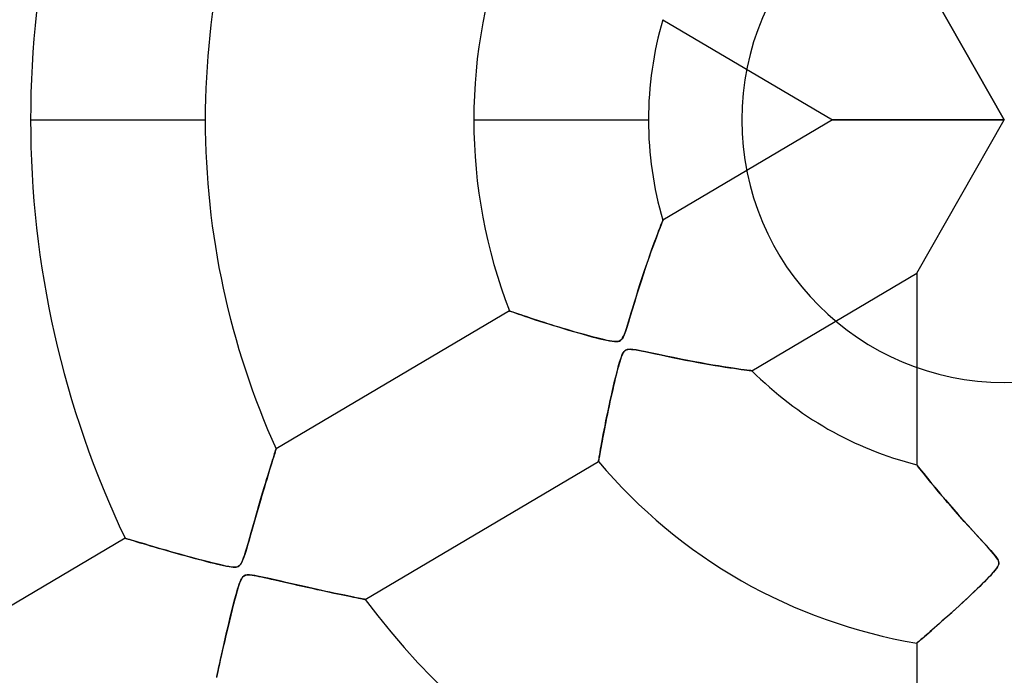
# Model space of a CAD drawing. Header units: millimetres. Extents: x -625 to 625, y -625 to 625.
# Tile 17 of 56: x -56 to 0, y -32 to 6. Entities that reach past the tile are written whole.
import ezdxf

# ---------------------------------------------------------------- set-up
doc = ezdxf.new("R2010")
doc.units = ezdxf.units.MM
doc.layers.add('HIDDEN', color=7, linetype='Continuous')
doc.layers.add('THICK', color=7, linetype='Continuous')

msp = doc.modelspace()

# ---------------------------------------------------------------- linework, layer by layer
at = {"layer": 'HIDDEN'}
for p, q in [((0, 0), (-5, 8.766)), ((-55.64, 0), (-45.66, 0)), ((-30.315, 0), (-20.335, 0)), ((-15, 0), (-15, 0)), ((0, 0), (-9.822, 0)), ((-5, -8.766), (0, 0)), ((-19.735, -6.306), (-19.672, -6.142)), ((-19.672, -6.142), (-19.618, -6.003)), ((-19.618, -6.003), (-19.573, -5.888)), ((-19.573, -5.888), (-19.54, -5.802)), ((-19.54, -5.802), (-19.518, -5.748)), ((-19.518, -5.748), (-19.511, -5.73)), ((-19.969, -6.93), (-19.884, -6.701)), ((-19.884, -6.701), (-19.806, -6.493)), ((-19.806, -6.493), (-19.735, -6.306)), ((-20.154, -7.444), (-20.059, -7.178)), ((-20.059, -7.178), (-19.969, -6.93)), ((-20.358, -8.024), (-20.254, -7.726)), ((-20.254, -7.726), (-20.154, -7.444)), ((-20.574, -8.661), (-20.465, -8.336)), ((-20.465, -8.336), (-20.358, -8.024)), ((-20.799, -9.348), (-20.686, -8.999)), ((-20.686, -8.999), (-20.574, -8.661)), ((-20.913, -9.707), (-20.799, -9.348)), ((-21.132, -10.412), (-21.026, -10.068)), ((-21.026, -10.068), (-20.913, -9.707)), ((-21.23, -10.732), (-21.132, -10.412)), ((-28.281, -10.917), (-28.271, -10.92)), ((-28.271, -10.92), (-28.239, -10.931)), ((-28.239, -10.931), (-28.186, -10.95)), ((-28.186, -10.95), (-28.111, -10.975)), ((-28.111, -10.975), (-28.014, -11.008)), ((-28.014, -11.008), (-27.897, -11.048)), ((-27.897, -11.048), (-27.759, -11.095)), ((-27.759, -11.095), (-27.603, -11.148)), ((-27.603, -11.148), (-27.427, -11.207)), ((-27.427, -11.207), (-27.234, -11.271)), ((-21.399, -11.294), (-21.319, -11.027)), ((-21.319, -11.027), (-21.23, -10.732)), ((-27.234, -11.271), (-27.024, -11.341)), ((-27.024, -11.341), (-26.799, -11.415)), ((-26.799, -11.415), (-26.56, -11.492)), ((-26.56, -11.492), (-26.307, -11.573)), ((-26.307, -11.573), (-26.042, -11.657)), ((-26.042, -11.657), (-25.765, -11.744)), ((-25.765, -11.744), (-25.479, -11.832)), ((-21.595, -11.926), (-21.535, -11.738)), ((-21.535, -11.738), (-21.471, -11.53)), ((-21.471, -11.53), (-21.399, -11.294)), ((-25.479, -11.832), (-25.189, -11.92)), ((-25.189, -11.92), (-24.901, -12.007)), ((-24.901, -12.007), (-24.617, -12.09)), ((-24.617, -12.09), (-24.339, -12.171)), ((-24.339, -12.171), (-24.069, -12.248)), ((-24.069, -12.248), (-23.809, -12.32)), ((-23.809, -12.32), (-23.562, -12.387)), ((-21.809, -12.458), (-21.757, -12.358)), ((-21.757, -12.358), (-21.706, -12.238)), ((-21.706, -12.238), (-21.652, -12.093)), ((-21.652, -12.093), (-21.595, -11.926)), ((-23.562, -12.387), (-23.329, -12.448)), ((-23.329, -12.448), (-23.113, -12.503)), ((-23.113, -12.503), (-22.914, -12.551)), ((-22.914, -12.551), (-22.731, -12.592)), ((-22.731, -12.592), (-22.559, -12.627)), ((-22.559, -12.627), (-22.403, -12.653)), ((-22.403, -12.653), (-22.267, -12.668)), ((-22.267, -12.668), (-22.157, -12.67)), ((-22.157, -12.67), (-22.067, -12.66)), ((-22.067, -12.66), (-21.991, -12.636)), ((-21.991, -12.636), (-21.925, -12.596)), ((-21.925, -12.596), (-21.865, -12.537)), ((-21.865, -12.537), (-21.809, -12.458)), ((-21.842, -13.442), (-21.891, -13.565)), ((-21.791, -13.337), (-21.842, -13.442)), ((-21.739, -13.257), (-21.791, -13.337)), ((-21.686, -13.2), (-21.739, -13.257)), ((-21.626, -13.157), (-21.686, -13.2)), ((-21.556, -13.129), (-21.626, -13.157)), ((-21.474, -13.113), (-21.556, -13.129)), ((-21.37, -13.109), (-21.474, -13.113)), ((-21.227, -13.12), (-21.37, -13.109)), ((-21.032, -13.147), (-21.227, -13.12)), ((-20.781, -13.193), (-21.032, -13.147)), ((-20.478, -13.254), (-20.781, -13.193)), ((-20.131, -13.327), (-20.478, -13.254)), ((-19.747, -13.409), (-20.131, -13.327)), ((-19.331, -13.497), (-19.747, -13.409)), ((-18.899, -13.586), (-19.331, -13.497)), ((-22.012, -13.946), (-22.052, -14.086)), ((-21.975, -13.82), (-22.012, -13.946)), ((-21.936, -13.694), (-21.975, -13.82)), ((-21.891, -13.565), (-21.936, -13.694)), ((-18.481, -13.67), (-18.899, -13.586)), ((-18.078, -13.749), (-18.481, -13.67)), ((-17.693, -13.822), (-18.078, -13.749)), ((-17.326, -13.889), (-17.693, -13.822)), ((-16.977, -13.951), (-17.326, -13.889)), ((-16.647, -14.007), (-16.977, -13.951)), ((-16.336, -14.059), (-16.647, -14.007)), ((-16.04, -14.106), (-16.336, -14.059)), ((-22.183, -14.59), (-22.23, -14.782)), ((-22.137, -14.409), (-22.183, -14.59)), ((-22.094, -14.241), (-22.137, -14.409)), ((-22.052, -14.086), (-22.094, -14.241)), ((-15.761, -14.15), (-16.04, -14.106)), ((-15.501, -14.189), (-15.761, -14.15)), ((-15.263, -14.223), (-15.501, -14.189)), ((-15.05, -14.254), (-15.263, -14.223)), ((-14.863, -14.279), (-15.05, -14.254)), ((-14.706, -14.3), (-14.863, -14.279)), ((-14.582, -14.317), (-14.706, -14.3)), ((-14.492, -14.328), (-14.582, -14.317)), ((-14.438, -14.335), (-14.492, -14.328)), ((-14.421, -14.337), (-14.438, -14.335)), ((-22.279, -14.984), (-22.329, -15.196)), ((-22.23, -14.782), (-22.279, -14.984)), ((-22.431, -15.643), (-22.483, -15.878)), ((-22.379, -15.416), (-22.431, -15.643)), ((-22.329, -15.196), (-22.379, -15.416)), ((-22.535, -16.117), (-22.586, -16.354)), ((-22.483, -15.878), (-22.535, -16.117)), ((-22.682, -16.812), (-22.726, -17.032)), ((-22.635, -16.586), (-22.682, -16.812)), ((-22.586, -16.354), (-22.635, -16.586)), ((-22.769, -17.246), (-22.81, -17.452)), ((-22.726, -17.032), (-22.769, -17.246)), ((-22.886, -17.844), (-22.921, -18.029)), ((-22.849, -17.652), (-22.886, -17.844)), ((-22.81, -17.452), (-22.849, -17.652)), ((-23.016, -18.536), (-23.044, -18.688)), ((-22.986, -18.375), (-23.016, -18.536)), ((-22.955, -18.206), (-22.986, -18.375)), ((-22.921, -18.029), (-22.955, -18.206)), ((-41.73, -19.179), (-41.695, -19.067)), ((-41.695, -19.067), (-41.665, -18.973)), ((-41.665, -18.973), (-41.642, -18.898)), ((-41.642, -18.898), (-41.624, -18.844)), ((-41.624, -18.844), (-41.614, -18.811)), ((-41.614, -18.811), (-41.61, -18.799)), ((-23.115, -19.086), (-23.134, -19.195)), ((-23.093, -18.964), (-23.115, -19.086)), ((-23.069, -18.831), (-23.093, -18.964)), ((-23.044, -18.688), (-23.069, -18.831)), ((-41.915, -19.775), (-41.863, -19.606)), ((-41.863, -19.606), (-41.815, -19.45)), ((-41.815, -19.45), (-41.77, -19.307)), ((-41.77, -19.307), (-41.73, -19.179)), ((-23.189, -19.514), (-23.191, -19.524)), ((-23.184, -19.485), (-23.189, -19.514)), ((-23.176, -19.437), (-23.184, -19.485)), ((-23.165, -19.372), (-23.176, -19.437)), ((-23.151, -19.291), (-23.165, -19.372)), ((-23.134, -19.195), (-23.151, -19.291)), ((-42.09, -20.344), (-42.029, -20.144)), ((-42.029, -20.144), (-41.971, -19.954)), ((-41.971, -19.954), (-41.915, -19.775)), ((-4.988, -19.727), (-5, -19.711)), ((-4.952, -19.772), (-4.988, -19.727)), ((-4.895, -19.845), (-4.952, -19.772)), ((-4.82, -19.942), (-4.895, -19.845)), ((-4.727, -20.059), (-4.82, -19.942)), ((-4.618, -20.197), (-4.727, -20.059)), ((-4.493, -20.353), (-4.618, -20.197)), ((-42.29, -21.011), (-42.22, -20.778)), ((-42.22, -20.778), (-42.154, -20.556)), ((-42.154, -20.556), (-42.09, -20.344)), ((-4.354, -20.526), (-4.493, -20.353)), ((-4.2, -20.716), (-4.354, -20.526)), ((-4.033, -20.92), (-4.2, -20.716)), ((-42.437, -21.506), (-42.362, -21.253)), ((-42.362, -21.253), (-42.29, -21.011)), ((-3.852, -21.137), (-4.033, -20.92)), ((-3.66, -21.366), (-3.852, -21.137)), ((-3.457, -21.607), (-3.66, -21.366)), ((-42.592, -22.036), (-42.513, -21.767)), ((-42.513, -21.767), (-42.437, -21.506)), ((-3.242, -21.858), (-3.457, -21.607)), ((-3.018, -22.118), (-3.242, -21.858)), ((-42.753, -22.594), (-42.673, -22.314)), ((-42.673, -22.314), (-42.592, -22.036)), ((-2.784, -22.386), (-3.018, -22.118)), ((-2.541, -22.661), (-2.784, -22.386)), ((-42.907, -23.131), (-42.831, -22.867)), ((-42.831, -22.867), (-42.753, -22.594)), ((-2.291, -22.942), (-2.541, -22.661)), ((-2.037, -23.224), (-2.291, -22.942)), ((-43.114, -23.859), (-43.048, -23.629)), ((-43.048, -23.629), (-42.979, -23.386)), ((-42.979, -23.386), (-42.907, -23.131)), ((-1.795, -23.489), (-2.037, -23.224)), ((-1.569, -23.736), (-1.795, -23.489)), ((-50.243, -23.905), (-50.232, -23.908)), ((-50.232, -23.908), (-50.198, -23.918)), ((-50.198, -23.918), (-50.143, -23.935)), ((-50.143, -23.935), (-50.066, -23.959)), ((-50.066, -23.959), (-49.968, -23.988)), ((-49.968, -23.988), (-49.851, -24.024)), ((-49.851, -24.024), (-49.715, -24.064)), ((-49.715, -24.064), (-49.562, -24.11)), ((-49.562, -24.11), (-49.393, -24.161)), ((-49.393, -24.161), (-49.21, -24.215)), ((-43.233, -24.274), (-43.176, -24.074)), ((-43.176, -24.074), (-43.114, -23.859)), ((-1.36, -23.963), (-1.569, -23.736)), ((-1.172, -24.169), (-1.36, -23.963)), ((-1.005, -24.35), (-1.172, -24.169)), ((-49.21, -24.215), (-49.012, -24.274)), ((-49.012, -24.274), (-48.803, -24.335)), ((-48.803, -24.335), (-48.582, -24.4)), ((-48.582, -24.4), (-48.351, -24.467)), ((-48.351, -24.467), (-48.11, -24.536)), ((-48.11, -24.536), (-47.862, -24.608)), ((-47.862, -24.608), (-47.606, -24.68)), ((-47.606, -24.68), (-47.344, -24.754)), ((-47.344, -24.754), (-47.083, -24.828)), ((-43.38, -24.763), (-43.336, -24.619)), ((-43.336, -24.619), (-43.287, -24.456)), ((-43.287, -24.456), (-43.233, -24.274)), ((-0.859, -24.512), (-1.005, -24.35)), ((-0.728, -24.659), (-0.859, -24.512)), ((-0.613, -24.792), (-0.728, -24.659)), ((-47.083, -24.828), (-46.823, -24.9)), ((-46.823, -24.9), (-46.566, -24.97)), ((-46.566, -24.97), (-46.314, -25.039)), ((-46.314, -25.039), (-46.067, -25.106)), ((-46.067, -25.106), (-45.827, -25.169)), ((-45.827, -25.169), (-45.596, -25.23)), ((-45.596, -25.23), (-45.374, -25.287)), ((-45.374, -25.287), (-45.164, -25.339)), ((-43.594, -25.324), (-43.551, -25.239)), ((-43.551, -25.239), (-43.509, -25.137)), ((-43.509, -25.137), (-43.466, -25.023)), ((-43.466, -25.023), (-43.423, -24.897)), ((-43.423, -24.897), (-43.38, -24.763)), ((-0.516, -24.912), (-0.613, -24.792)), ((-0.438, -25.018), (-0.516, -24.912)), ((-0.379, -25.114), (-0.438, -25.018)), ((-0.339, -25.202), (-0.379, -25.114)), ((-0.319, -25.284), (-0.339, -25.202)), ((-0.318, -25.361), (-0.319, -25.284)), ((-45.164, -25.339), (-44.966, -25.388)), ((-44.966, -25.388), (-44.782, -25.431)), ((-44.782, -25.431), (-44.61, -25.47)), ((-44.61, -25.47), (-44.449, -25.503)), ((-44.449, -25.503), (-44.303, -25.53)), ((-44.303, -25.53), (-44.172, -25.55)), ((-44.172, -25.55), (-44.061, -25.561)), ((-44.061, -25.561), (-43.97, -25.563)), ((-43.97, -25.563), (-43.894, -25.556)), ((-43.894, -25.556), (-43.83, -25.542)), ((-43.83, -25.542), (-43.774, -25.52)), ((-43.774, -25.52), (-43.724, -25.488)), ((-43.724, -25.488), (-43.678, -25.446)), ((-43.678, -25.446), (-43.636, -25.393)), ((-43.636, -25.393), (-43.594, -25.324)), ((-0.732, -25.975), (-0.615, -25.845)), ((-0.615, -25.845), (-0.513, -25.724)), ((-0.513, -25.724), (-0.431, -25.615)), ((-0.431, -25.615), (-0.373, -25.521)), ((-0.373, -25.521), (-0.336, -25.438)), ((-0.336, -25.438), (-0.318, -25.361)), ((-43.659, -26.374), (-43.717, -26.529)), ((-43.596, -26.24), (-43.659, -26.374)), ((-43.53, -26.138), (-43.596, -26.24)), ((-43.458, -26.069), (-43.53, -26.138)), ((-43.371, -26.026), (-43.458, -26.069)), ((-43.264, -26.004), (-43.371, -26.026)), ((-43.13, -26.003), (-43.264, -26.004)), ((-42.979, -26.018), (-43.13, -26.003)), ((-42.823, -26.042), (-42.979, -26.018)), ((-42.666, -26.071), (-42.823, -26.042)), ((-42.491, -26.107), (-42.666, -26.071)), ((-42.294, -26.149), (-42.491, -26.107)), ((-42.077, -26.196), (-42.294, -26.149)), ((-41.843, -26.249), (-42.077, -26.196)), ((-41.593, -26.306), (-41.843, -26.249)), ((-41.329, -26.367), (-41.593, -26.306)), ((-41.057, -26.429), (-41.329, -26.367)), ((-40.787, -26.491), (-41.057, -26.429)), ((-1.332, -26.586), (-1.161, -26.417)), ((-1.161, -26.417), (-1.004, -26.258)), ((-1.004, -26.258), (-0.861, -26.112)), ((-0.861, -26.112), (-0.732, -25.975)), ((-43.835, -26.904), (-43.9, -27.138)), ((-43.773, -26.7), (-43.835, -26.904)), ((-43.717, -26.529), (-43.773, -26.7)), ((-40.52, -26.552), (-40.787, -26.491)), ((-40.256, -26.612), (-40.52, -26.552)), ((-39.995, -26.67), (-40.256, -26.612)), ((-39.738, -26.728), (-39.995, -26.67)), ((-39.486, -26.784), (-39.738, -26.728)), ((-39.239, -26.838), (-39.486, -26.784)), ((-38.998, -26.891), (-39.239, -26.838)), ((-38.762, -26.942), (-38.998, -26.891)), ((-38.532, -26.992), (-38.762, -26.942)), ((-38.309, -27.039), (-38.532, -26.992)), ((-1.913, -27.145), (-1.71, -26.951)), ((-1.71, -26.951), (-1.516, -26.765)), ((-1.516, -26.765), (-1.332, -26.586)), ((-43.971, -27.398), (-44.044, -27.683)), ((-43.9, -27.138), (-43.971, -27.398)), ((-38.094, -27.085), (-38.309, -27.039)), ((-37.888, -27.128), (-38.094, -27.085)), ((-37.692, -27.169), (-37.888, -27.128)), ((-37.507, -27.207), (-37.692, -27.169)), ((-37.334, -27.243), (-37.507, -27.207)), ((-37.174, -27.275), (-37.334, -27.243)), ((-37.029, -27.305), (-37.174, -27.275)), ((-36.899, -27.331), (-37.029, -27.305)), ((-36.786, -27.354), (-36.899, -27.331)), ((-36.692, -27.373), (-36.786, -27.354)), ((-36.617, -27.387), (-36.692, -27.373)), ((-36.563, -27.398), (-36.617, -27.387)), ((-36.531, -27.405), (-36.563, -27.398)), ((-36.52, -27.407), (-36.531, -27.405)), ((-2.562, -27.749), (-2.341, -27.545)), ((-2.341, -27.545), (-2.124, -27.343)), ((-2.124, -27.343), (-1.913, -27.145)), ((-44.122, -27.988), (-44.202, -28.31)), ((-44.044, -27.683), (-44.122, -27.988)), ((-3.007, -28.155), (-2.785, -27.954)), ((-2.785, -27.954), (-2.562, -27.749)), ((-44.28, -28.633), (-44.356, -28.949)), ((-44.202, -28.31), (-44.28, -28.633)), ((-3.628, -28.711), (-3.43, -28.535)), ((-3.43, -28.535), (-3.222, -28.349)), ((-3.222, -28.349), (-3.007, -28.155)), ((-44.429, -29.256), (-44.499, -29.554)), ((-44.356, -28.949), (-44.429, -29.256)), ((-4.315, -29.313), (-4.162, -29.179)), ((-4.162, -29.179), (-3.995, -29.034)), ((-3.995, -29.034), (-3.817, -28.878)), ((-3.817, -28.878), (-3.628, -28.711)), ((-44.499, -29.554), (-44.566, -29.842)), ((-4.923, -29.834), (-4.863, -29.783)), ((-4.863, -29.783), (-4.785, -29.717)), ((-4.785, -29.717), (-4.691, -29.636)), ((-4.691, -29.636), (-4.581, -29.542)), ((-4.581, -29.542), (-4.455, -29.434)), ((-4.455, -29.434), (-4.315, -29.313)), ((-44.629, -30.12), (-44.69, -30.387)), ((-44.566, -29.842), (-44.629, -30.12)), ((-5, -29.9), (-4.991, -29.893)), ((-4.991, -29.893), (-4.966, -29.871)), ((-4.966, -29.871), (-4.923, -29.834)), ((-44.801, -30.884), (-44.851, -31.111)), ((-44.747, -30.642), (-44.801, -30.884)), ((-44.69, -30.387), (-44.747, -30.642)), ((-44.897, -31.322), (-44.94, -31.518)), ((-44.851, -31.111), (-44.897, -31.322)), ((-44.979, -31.697), (-45.014, -31.86)), ((-44.94, -31.518), (-44.979, -31.697))]:
    msp.add_line(p, q, dxfattribs=at)
for radius, start, end in [(506.5, 0, 179.99998), (502.5, 0, 180.00002), (450, 0, 179.99998), (202.6, 0, 180.00002), (184.35, 89.99998, 270.00002), (177.275, 89.99998, 179.99998), (15, 0, 180), (506.5, 179.99998, 0), (450, 179.99998, 0), (177.275, 179.99998, 270.00002), (502.5, 180.00002, 0), (202.6, 180.00002, 0), (15, 180, 0)]:
    msp.add_arc((0, 0), radius, start, end, dxfattribs=at)
at = {"layer": 'THICK'}
for p, q in [((-5, 8.766), (0, 0)), ((-19.511, 5.73), (-9.822, 0)), ((-55.64, 0), (-45.66, 0)), ((-30.315, 0), (-20.335, 0)), ((-9.822, 0), (-19.511, -5.73)), ((-9.822, 0), (0, 0)), ((-5, -8.766), (0, 0)), ((-19.673, -6.146), (-19.741, -6.321)), ((-19.616, -5.998), (-19.673, -6.146)), ((-19.571, -5.881), (-19.616, -5.998)), ((-19.537, -5.797), (-19.571, -5.881)), ((-19.518, -5.747), (-19.537, -5.797)), ((-19.511, -5.73), (-19.518, -5.747)), ((-19.901, -6.748), (-19.992, -6.995)), ((-19.817, -6.523), (-19.901, -6.748)), ((-19.741, -6.321), (-19.817, -6.523)), ((-20.089, -7.26), (-20.19, -7.542)), ((-19.992, -6.995), (-20.089, -7.26)), ((-20.295, -7.84), (-20.404, -8.156)), ((-20.19, -7.542), (-20.295, -7.84)), ((-20.404, -8.156), (-20.518, -8.491)), ((-20.636, -8.846), (-20.757, -9.219)), ((-20.518, -8.491), (-20.636, -8.846)), ((-14.421, -14.337), (-5, -8.766)), ((-5, -8.766), (-5, -19.711)), ((-20.757, -9.219), (-20.882, -9.609)), ((-21.01, -10.016), (-21.14, -10.438)), ((-20.882, -9.609), (-21.01, -10.016)), ((-21.14, -10.438), (-21.263, -10.844)), ((-28.281, -10.917), (-41.61, -18.799)), ((-28.272, -10.92), (-28.281, -10.917)), ((-28.244, -10.929), (-28.272, -10.92)), ((-28.198, -10.945), (-28.244, -10.929)), ((-28.136, -10.967), (-28.198, -10.945)), ((-28.057, -10.994), (-28.136, -10.967)), ((-27.965, -11.025), (-28.057, -10.994)), ((-27.86, -11.061), (-27.965, -11.025)), ((-27.744, -11.101), (-27.86, -11.061)), ((-27.616, -11.144), (-27.744, -11.101)), ((-27.478, -11.19), (-27.616, -11.144)), ((-27.331, -11.239), (-27.478, -11.19)), ((-27.176, -11.291), (-27.331, -11.239)), ((-21.377, -11.221), (-21.48, -11.56)), ((-21.263, -10.844), (-21.377, -11.221)), ((-27.012, -11.345), (-27.176, -11.291)), ((-26.841, -11.401), (-27.012, -11.345)), ((-26.663, -11.459), (-26.841, -11.401)), ((-26.476, -11.519), (-26.663, -11.459)), ((-26.283, -11.581), (-26.476, -11.519)), ((-26.082, -11.645), (-26.283, -11.581)), ((-25.874, -11.71), (-26.082, -11.645)), ((-25.66, -11.777), (-25.874, -11.71)), ((-25.439, -11.845), (-25.66, -11.777)), ((-21.48, -11.56), (-21.572, -11.855)), ((-25.212, -11.913), (-25.439, -11.845)), ((-24.98, -11.983), (-25.212, -11.913)), ((-24.746, -12.053), (-24.98, -11.983)), ((-24.515, -12.12), (-24.746, -12.053)), ((-24.29, -12.185), (-24.515, -12.12)), ((-24.073, -12.246), (-24.29, -12.185)), ((-23.863, -12.305), (-24.073, -12.246)), ((-23.663, -12.359), (-23.863, -12.305)), ((-23.472, -12.41), (-23.663, -12.359)), ((-21.723, -12.281), (-21.783, -12.411)), ((-21.653, -12.097), (-21.723, -12.281)), ((-21.572, -11.855), (-21.653, -12.097)), ((-23.292, -12.457), (-23.472, -12.41)), ((-23.123, -12.5), (-23.292, -12.457)), ((-22.968, -12.538), (-23.123, -12.5)), ((-22.825, -12.571), (-22.968, -12.538)), ((-22.697, -12.599), (-22.825, -12.571)), ((-22.568, -12.625), (-22.697, -12.599)), ((-22.433, -12.649), (-22.568, -12.625)), ((-22.302, -12.665), (-22.433, -12.649)), ((-22.185, -12.67), (-22.302, -12.665)), ((-22.091, -12.664), (-22.185, -12.67)), ((-22.014, -12.645), (-22.091, -12.664)), ((-21.948, -12.612), (-22.014, -12.645)), ((-21.889, -12.565), (-21.948, -12.612)), ((-21.836, -12.501), (-21.889, -12.565)), ((-21.783, -12.411), (-21.836, -12.501)), ((-21.88, -13.536), (-21.828, -13.41)), ((-21.828, -13.41), (-21.777, -13.312)), ((-21.777, -13.312), (-21.725, -13.238)), ((-21.725, -13.238), (-21.668, -13.184)), ((-21.668, -13.184), (-21.601, -13.145)), ((-21.601, -13.145), (-21.52, -13.121)), ((-21.52, -13.121), (-21.424, -13.11)), ((-21.424, -13.11), (-21.311, -13.112)), ((-21.311, -13.112), (-21.181, -13.125)), ((-21.181, -13.125), (-21.028, -13.148)), ((-21.028, -13.148), (-20.854, -13.179)), ((-20.854, -13.179), (-20.661, -13.216)), ((-20.661, -13.216), (-20.448, -13.26)), ((-20.448, -13.26), (-20.207, -13.311)), ((-20.207, -13.311), (-19.934, -13.369)), ((-19.934, -13.369), (-19.632, -13.433)), ((-19.632, -13.433), (-19.304, -13.502)), ((-19.304, -13.502), (-18.953, -13.575)), ((-22.091, -14.23), (-22.037, -14.034)), ((-22.037, -14.034), (-21.985, -13.853)), ((-21.985, -13.853), (-21.933, -13.685)), ((-21.933, -13.685), (-21.88, -13.536)), ((-18.953, -13.575), (-18.581, -13.65)), ((-18.581, -13.65), (-18.212, -13.723)), ((-18.212, -13.723), (-17.852, -13.792)), ((-17.852, -13.792), (-17.502, -13.857)), ((-17.502, -13.857), (-17.164, -13.918)), ((-17.164, -13.918), (-16.839, -13.974)), ((-16.839, -13.974), (-16.528, -14.027)), ((-16.528, -14.027), (-16.232, -14.076)), ((-22.205, -14.68), (-22.147, -14.446)), ((-22.147, -14.446), (-22.091, -14.23)), ((-16.232, -14.076), (-15.954, -14.12)), ((-15.954, -14.12), (-15.693, -14.16)), ((-15.693, -14.16), (-15.452, -14.196)), ((-15.452, -14.196), (-15.231, -14.228)), ((-15.231, -14.228), (-15.034, -14.256)), ((-15.034, -14.256), (-14.86, -14.28)), ((-14.86, -14.28), (-14.711, -14.3)), ((-14.711, -14.3), (-14.589, -14.316)), ((-14.589, -14.316), (-14.498, -14.327)), ((-14.498, -14.327), (-14.44, -14.335)), ((-14.44, -14.335), (-14.421, -14.337)), ((-22.391, -15.465), (-22.328, -15.191)), ((-22.328, -15.191), (-22.266, -14.929)), ((-22.266, -14.929), (-22.205, -14.68)), ((-22.518, -16.036), (-22.454, -15.747)), ((-22.454, -15.747), (-22.391, -15.465)), ((-22.581, -16.331), (-22.518, -16.036)), ((-22.704, -16.921), (-22.643, -16.627)), ((-22.643, -16.627), (-22.581, -16.331)), ((-22.815, -17.477), (-22.761, -17.205)), ((-22.761, -17.205), (-22.704, -16.921)), ((-22.957, -18.218), (-22.913, -17.985)), ((-22.913, -17.985), (-22.866, -17.738)), ((-22.866, -17.738), (-22.815, -17.477)), ((-23.034, -18.636), (-22.997, -18.436)), ((-22.997, -18.436), (-22.957, -18.218)), ((-41.692, -19.058), (-41.727, -19.168)), ((-41.663, -18.966), (-41.692, -19.058)), ((-41.64, -18.894), (-41.663, -18.966)), ((-41.624, -18.842), (-41.64, -18.894)), ((-41.614, -18.81), (-41.624, -18.842)), ((-41.61, -18.799), (-41.614, -18.81)), ((-23.143, -19.246), (-23.121, -19.124)), ((-23.121, -19.124), (-23.096, -18.981)), ((-23.096, -18.981), (-23.067, -18.818)), ((-23.067, -18.818), (-23.034, -18.636)), ((-41.859, -19.592), (-41.911, -19.76)), ((-41.81, -19.436), (-41.859, -19.592)), ((-41.766, -19.294), (-41.81, -19.436)), ((-41.727, -19.168), (-41.766, -19.294)), ((-36.52, -27.407), (-23.191, -19.524)), ((-23.191, -19.524), (-23.189, -19.513)), ((-23.189, -19.513), (-23.183, -19.48)), ((-23.183, -19.48), (-23.174, -19.424)), ((-23.174, -19.424), (-23.16, -19.346)), ((-23.16, -19.346), (-23.143, -19.246)), ((-42.025, -20.133), (-42.086, -20.334)), ((-41.967, -19.941), (-42.025, -20.133)), ((-41.911, -19.76), (-41.967, -19.941)), ((-5, -19.711), (-4.989, -19.725)), ((-4.989, -19.725), (-4.956, -19.768)), ((-4.956, -19.768), (-4.9, -19.839)), ((-4.9, -19.839), (-4.823, -19.938)), ((-4.823, -19.938), (-4.725, -20.062)), ((-4.725, -20.062), (-4.608, -20.209)), ((-4.608, -20.209), (-4.473, -20.378)), ((-42.216, -20.762), (-42.283, -20.988)), ((-42.15, -20.544), (-42.216, -20.762)), ((-42.086, -20.334), (-42.15, -20.544)), ((-4.473, -20.378), (-4.322, -20.565)), ((-4.322, -20.565), (-4.156, -20.769)), ((-4.156, -20.769), (-3.977, -20.987)), ((-42.352, -21.219), (-42.422, -21.456)), ((-42.283, -20.988), (-42.352, -21.219)), ((-3.977, -20.987), (-3.786, -21.217)), ((-3.786, -21.217), (-3.583, -21.46)), ((-42.493, -21.699), (-42.566, -21.947)), ((-42.422, -21.456), (-42.493, -21.699)), ((-3.583, -21.46), (-3.366, -21.714)), ((-3.366, -21.714), (-3.135, -21.983)), ((-42.713, -22.456), (-42.788, -22.717)), ((-42.639, -22.199), (-42.713, -22.456)), ((-42.566, -21.947), (-42.639, -22.199)), ((-3.135, -21.983), (-2.89, -22.265)), ((-2.89, -22.265), (-2.632, -22.559)), ((-42.864, -22.98), (-42.94, -23.246)), ((-42.788, -22.717), (-42.864, -22.98)), ((-2.632, -22.559), (-2.359, -22.866)), ((-2.359, -22.866), (-2.073, -23.183)), ((-43.016, -23.514), (-43.09, -23.775)), ((-42.94, -23.246), (-43.016, -23.514)), ((-2.073, -23.183), (-1.777, -23.509)), ((-1.777, -23.509), (-1.49, -23.823)), ((-50.243, -23.905), (-63.493, -31.741)), ((-50.232, -23.908), (-50.243, -23.905)), ((-50.201, -23.918), (-50.232, -23.908)), ((-50.148, -23.934), (-50.201, -23.918)), ((-50.075, -23.956), (-50.148, -23.934)), ((-49.983, -23.984), (-50.075, -23.956)), ((-49.874, -24.017), (-49.983, -23.984)), ((-49.748, -24.055), (-49.874, -24.017)), ((-49.605, -24.097), (-49.748, -24.055)), ((-49.445, -24.145), (-49.605, -24.097)), ((-49.269, -24.197), (-49.445, -24.145)), ((-43.16, -24.022), (-43.227, -24.252)), ((-43.09, -23.775), (-43.16, -24.022)), ((-1.49, -23.823), (-1.224, -24.112)), ((-1.224, -24.112), (-0.984, -24.373)), ((-49.078, -24.254), (-49.269, -24.197)), ((-48.87, -24.315), (-49.078, -24.254)), ((-48.647, -24.381), (-48.87, -24.315)), ((-48.409, -24.45), (-48.647, -24.381)), ((-48.157, -24.523), (-48.409, -24.45)), ((-47.895, -24.598), (-48.157, -24.523)), ((-47.62, -24.677), (-47.895, -24.598)), ((-47.336, -24.757), (-47.62, -24.677)), ((-43.347, -24.658), (-43.401, -24.829)), ((-43.289, -24.465), (-43.347, -24.658)), ((-43.227, -24.252), (-43.289, -24.465)), ((-0.984, -24.373), (-0.777, -24.603)), ((-0.777, -24.603), (-0.61, -24.795)), ((-47.041, -24.839), (-47.336, -24.757)), ((-46.737, -24.923), (-47.041, -24.839)), ((-46.424, -25.009), (-46.737, -24.923)), ((-46.103, -25.096), (-46.424, -25.009)), ((-45.782, -25.181), (-46.103, -25.096)), ((-45.477, -25.26), (-45.782, -25.181)), ((-45.192, -25.332), (-45.477, -25.26)), ((-43.565, -25.267), (-43.63, -25.384)), ((-43.505, -25.128), (-43.565, -25.267)), ((-43.451, -24.98), (-43.505, -25.128)), ((-43.401, -24.829), (-43.451, -24.98)), ((-0.61, -24.795), (-0.487, -24.95)), ((-0.487, -24.95), (-0.405, -25.067)), ((-0.405, -25.067), (-0.355, -25.159)), ((-0.355, -25.159), (-0.328, -25.237)), ((-0.328, -25.237), (-0.316, -25.312)), ((-0.316, -25.312), (-0.322, -25.385)), ((-44.93, -25.397), (-45.192, -25.332)), ((-44.693, -25.452), (-44.93, -25.397)), ((-44.486, -25.496), (-44.693, -25.452)), ((-44.308, -25.53), (-44.486, -25.496)), ((-44.145, -25.553), (-44.308, -25.53)), ((-43.997, -25.563), (-44.145, -25.553)), ((-43.875, -25.553), (-43.997, -25.563)), ((-43.781, -25.523), (-43.875, -25.553)), ((-43.701, -25.469), (-43.781, -25.523)), ((-43.63, -25.384), (-43.701, -25.469)), ((-0.621, -25.852), (-0.709, -25.95)), ((-0.532, -25.748), (-0.621, -25.852)), ((-0.451, -25.643), (-0.532, -25.748)), ((-0.387, -25.545), (-0.451, -25.643)), ((-0.345, -25.461), (-0.387, -25.545)), ((-0.322, -25.385), (-0.345, -25.461)), ((-43.716, -26.524), (-43.67, -26.4)), ((-43.67, -26.4), (-43.626, -26.297)), ((-43.626, -26.297), (-43.583, -26.216)), ((-43.583, -26.216), (-43.541, -26.153)), ((-43.541, -26.153), (-43.498, -26.103)), ((-43.498, -26.103), (-43.451, -26.065)), ((-43.451, -26.065), (-43.4, -26.037)), ((-43.4, -26.037), (-43.341, -26.017)), ((-43.341, -26.017), (-43.274, -26.005)), ((-43.274, -26.005), (-43.193, -26.002)), ((-43.193, -26.002), (-43.098, -26.006)), ((-43.098, -26.006), (-42.989, -26.017)), ((-42.989, -26.017), (-42.867, -26.035)), ((-42.867, -26.035), (-42.737, -26.058)), ((-42.737, -26.058), (-42.598, -26.085)), ((-42.598, -26.085), (-42.451, -26.115)), ((-42.451, -26.115), (-42.285, -26.151)), ((-42.285, -26.151), (-42.099, -26.192)), ((-42.099, -26.192), (-41.897, -26.237)), ((-41.897, -26.237), (-41.678, -26.287)), ((-41.678, -26.287), (-41.445, -26.34)), ((-41.445, -26.34), (-41.198, -26.397)), ((-41.198, -26.397), (-40.94, -26.456)), ((-1.134, -26.39), (-1.266, -26.521)), ((-1.011, -26.266), (-1.134, -26.39)), ((-0.899, -26.152), (-1.011, -26.266)), ((-0.798, -26.046), (-0.899, -26.152)), ((-0.709, -25.95), (-0.798, -26.046)), ((-43.91, -27.173), (-43.859, -26.991)), ((-43.859, -26.991), (-43.81, -26.822)), ((-43.81, -26.822), (-43.762, -26.665)), ((-43.762, -26.665), (-43.716, -26.524)), ((-40.94, -26.456), (-40.672, -26.517)), ((-40.672, -26.517), (-40.396, -26.58)), ((-40.396, -26.58), (-40.112, -26.644)), ((-40.112, -26.644), (-39.83, -26.708)), ((-39.83, -26.708), (-39.555, -26.769)), ((-39.555, -26.769), (-39.29, -26.827)), ((-39.29, -26.827), (-39.033, -26.883)), ((-39.033, -26.883), (-38.785, -26.937)), ((-38.785, -26.937), (-38.548, -26.988)), ((-38.548, -26.988), (-38.321, -27.037)), ((-1.713, -26.954), (-1.877, -27.11)), ((-1.556, -26.804), (-1.713, -26.954)), ((-1.407, -26.659), (-1.556, -26.804)), ((-1.266, -26.521), (-1.407, -26.659)), ((-44.018, -27.58), (-43.963, -27.37)), ((-43.963, -27.37), (-43.91, -27.173)), ((-38.321, -27.037), (-38.104, -27.083)), ((-38.104, -27.083), (-37.9, -27.126)), ((-37.9, -27.126), (-37.706, -27.166)), ((-37.706, -27.166), (-37.522, -27.204)), ((-37.522, -27.204), (-37.349, -27.24)), ((-37.349, -27.24), (-37.188, -27.272)), ((-37.188, -27.272), (-37.042, -27.302)), ((-37.042, -27.302), (-36.91, -27.329)), ((-36.91, -27.329), (-36.795, -27.352)), ((-36.795, -27.352), (-36.698, -27.371)), ((-36.698, -27.371), (-36.622, -27.387)), ((-36.622, -27.387), (-36.566, -27.398)), ((-36.566, -27.398), (-36.532, -27.404)), ((-36.532, -27.404), (-36.52, -27.407)), ((-2.222, -27.435), (-2.401, -27.601)), ((-2.047, -27.27), (-2.222, -27.435)), ((-1.877, -27.11), (-2.047, -27.27)), ((-44.193, -28.274), (-44.133, -28.033)), ((-44.133, -28.033), (-44.075, -27.801)), ((-44.075, -27.801), (-44.018, -27.58)), ((-2.925, -28.081), (-3.092, -28.232)), ((-2.754, -27.926), (-2.925, -28.081)), ((-2.58, -27.766), (-2.754, -27.926)), ((-2.401, -27.601), (-2.58, -27.766)), ((-44.315, -28.777), (-44.254, -28.522)), ((-44.254, -28.522), (-44.193, -28.274)), ((-3.563, -28.653), (-3.709, -28.783)), ((-3.411, -28.518), (-3.563, -28.653)), ((-3.254, -28.377), (-3.411, -28.518)), ((-3.092, -28.232), (-3.254, -28.377)), ((-44.439, -29.298), (-44.377, -29.036)), ((-44.377, -29.036), (-44.315, -28.777)), ((-4.238, -29.246), (-4.355, -29.347)), ((-4.115, -29.139), (-4.238, -29.246)), ((-3.985, -29.026), (-4.115, -29.139)), ((-3.85, -28.907), (-3.985, -29.026)), ((-3.709, -28.783), (-3.85, -28.907)), ((-44.562, -29.827), (-44.501, -29.563)), ((-44.501, -29.563), (-44.439, -29.298)), ((-4.883, -29.8), (-4.933, -29.843)), ((-4.82, -29.746), (-4.883, -29.8)), ((-4.746, -29.683), (-4.82, -29.746)), ((-4.661, -29.611), (-4.746, -29.683)), ((-4.568, -29.531), (-4.661, -29.611)), ((-4.466, -29.443), (-4.568, -29.531)), ((-4.355, -29.347), (-4.466, -29.443)), ((-44.734, -30.583), (-44.679, -30.339)), ((-44.679, -30.339), (-44.621, -30.087)), ((-44.621, -30.087), (-44.562, -29.827)), ((-4.993, -29.893), (-5, -29.9)), ((-5, -29.9), (-5, -45.385)), ((-4.97, -29.874), (-4.993, -29.893)), ((-4.933, -29.843), (-4.97, -29.874)), ((-44.836, -31.042), (-44.786, -30.818)), ((-44.786, -30.818), (-44.734, -30.583)), ((-44.967, -31.644), (-44.927, -31.457)), ((-44.927, -31.457), (-44.883, -31.256)), ((-44.883, -31.256), (-44.836, -31.042)), ((-45.005, -31.816), (-44.967, -31.644))]:
    msp.add_line(p, q, dxfattribs=at)
for radius, start, end in [(556.5, 0, 180.00002), (501.5, 0, 179.99998), (55.64, 154.5558, 180), (45.66, 155.6868, 180), (30.315, 158.8935, 180), (20.335, 163.6339, 180), (556.5, 180.00002, 0), (501.5, 179.99998, 0), (55.64, 180, 205.4442), (45.66, 180, 204.3132), (30.315, 180, 201.1065), (20.335, 180, 196.3661), (20.335, 224.8339, 255.7661), (30.315, 220.0934, 260.5066), (45.66, 216.8868, 263.7132)]:
    msp.add_arc((0, 0), radius, start, end, dxfattribs=at)

doc.saveas('drawing.dxf')
